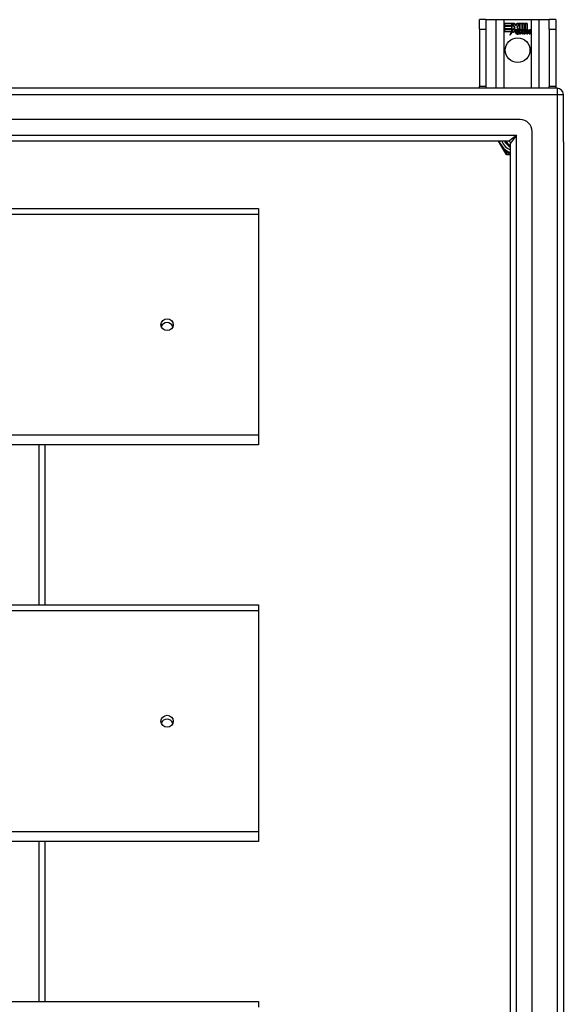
# Model space of a CAD drawing. Header units: inches. Extents: x 72 to 180, y 49 to 82.
# Tile 27 of 27: x 171 to 180, y 65 to 82. Entities that reach past the tile are written whole.
import ezdxf

# ---------------------------------------------------------------- set-up
doc = ezdxf.new("R2010")
doc.units = ezdxf.units.IN
doc.header["$MEASUREMENT"] = 0
doc.layers.add('Visible Edges(ANSI)', color=7, linetype='Continuous', lineweight=25)
doc.layers.add('Visible Tangent Edges(ANSI)', color=7, linetype='Continuous', lineweight=25)

msp = doc.modelspace()

# ---------------------------------------------------------------- linework, layer by layer
at = {"layer": 'Visible Edges(ANSI)'}
for p, q in [((178.811, 81.527), (178.706, 81.527)), ((178.706, 81.371), (178.706, 81.527)), ((178.811, 81.527), (178.811, 81.371)), ((178.811, 81.527), (178.975, 81.527)), ((178.975, 81.527), (179.11, 81.527)), ((179.11, 81.527), (179.552, 81.527)), ((179.552, 81.527), (179.687, 81.527)), ((179.687, 81.527), (179.851, 81.527)), ((179.851, 81.371), (179.851, 81.527)), ((179.956, 81.527), (179.851, 81.527)), ((179.956, 81.527), (179.956, 81.371)), ((178.706, 81.371), (178.706, 80.433)), ((178.811, 81.371), (178.811, 80.433)), ((179.115, 81.465), (179.282, 81.465)), ((179.115, 81.424), (179.115, 81.465)), ((179.115, 81.464), (179.115, 81.425)), ((179.281, 81.464), (179.115, 81.464)), ((179.115, 81.425), (179.237, 81.425)), ((179.238, 81.424), (179.115, 81.424)), ((179.115, 81.379), (179.115, 81.419)), ((179.115, 81.419), (179.238, 81.419)), ((179.115, 81.418), (179.115, 81.38)), ((179.237, 81.418), (179.115, 81.418)), ((179.115, 81.38), (179.237, 81.38)), ((179.238, 81.379), (179.115, 81.379)), ((179.237, 81.373), (179.115, 81.373)), ((179.115, 81.373), (179.115, 81.334)), ((179.115, 81.373), (179.238, 81.373)), ((179.115, 81.333), (179.115, 81.373)), ((179.237, 81.425), (179.237, 81.46)), ((179.237, 81.46), (179.242, 81.46)), ((179.237, 81.38), (179.237, 81.418)), ((179.237, 81.338), (179.237, 81.373)), ((179.238, 81.459), (179.238, 81.424)), ((179.241, 81.459), (179.238, 81.459)), ((179.238, 81.419), (179.238, 81.379)), ((179.238, 81.373), (179.238, 81.339)), ((179.239, 81.339), (179.257, 81.374)), ((179.257, 81.372), (179.239, 81.338)), ((179.284, 81.397), (179.241, 81.459)), ((179.242, 81.46), (179.285, 81.397)), ((179.257, 81.374), (179.259, 81.362)), ((179.259, 81.36), (179.257, 81.372)), ((179.285, 81.397), (179.259, 81.36)), ((179.259, 81.362), (179.284, 81.397)), ((179.262, 81.316), (179.301, 81.37)), ((179.301, 81.369), (179.262, 81.314)), ((179.304, 81.43), (179.281, 81.464)), ((179.282, 81.465), (179.304, 81.432)), ((179.301, 81.37), (179.31, 81.355)), ((179.31, 81.354), (179.301, 81.369)), ((179.304, 81.432), (179.321, 81.465)), ((179.322, 81.464), (179.304, 81.43)), ((179.321, 81.465), (179.405, 81.465)), ((179.321, 81.402), (179.364, 81.46)), ((179.346, 81.365), (179.321, 81.402)), ((179.404, 81.464), (179.322, 81.464)), ((179.364, 81.459), (179.322, 81.402)), ((179.322, 81.402), (179.347, 81.364)), ((179.364, 81.46), (179.368, 81.46)), ((179.367, 81.459), (179.364, 81.459)), ((179.367, 81.363), (179.367, 81.459)), ((179.395, 81.363), (179.367, 81.363)), ((179.368, 81.46), (179.368, 81.364)), ((179.368, 81.364), (179.396, 81.364)), ((179.389, 81.327), (179.372, 81.36)), ((179.372, 81.36), (179.392, 81.36)), ((179.373, 81.359), (179.39, 81.326)), ((179.392, 81.359), (179.373, 81.359)), ((179.392, 81.36), (179.402, 81.337)), ((179.402, 81.336), (179.392, 81.359)), ((179.405, 81.341), (179.395, 81.363)), ((179.396, 81.364), (179.404, 81.345)), ((179.404, 81.345), (179.404, 81.464)), ((179.405, 81.465), (179.405, 81.341)), ((179.405, 81.337), (179.421, 81.36)), ((179.422, 81.359), (179.405, 81.336)), ((179.41, 81.351), (179.41, 81.465)), ((179.41, 81.465), (179.447, 81.465)), ((179.419, 81.363), (179.41, 81.351)), ((179.411, 81.464), (179.411, 81.353)), ((179.446, 81.464), (179.411, 81.464)), ((179.411, 81.353), (179.419, 81.364)), ((179.411, 81.327), (179.44, 81.359)), ((179.442, 81.36), (179.412, 81.327)), ((179.419, 81.364), (179.446, 81.364)), ((179.447, 81.363), (179.419, 81.363)), ((179.421, 81.36), (179.442, 81.36)), ((179.44, 81.359), (179.422, 81.359)), ((179.437, 81.292), (179.449, 81.36)), ((179.45, 81.359), (179.438, 81.292)), ((179.446, 81.364), (179.446, 81.464)), ((179.447, 81.465), (179.447, 81.363)), ((179.449, 81.36), (179.463, 81.36)), ((179.462, 81.359), (179.45, 81.359)), ((179.452, 81.363), (179.452, 81.465)), ((179.452, 81.465), (179.49, 81.465)), ((179.468, 81.363), (179.452, 81.363)), ((179.453, 81.464), (179.453, 81.364)), ((179.489, 81.464), (179.453, 81.464)), ((179.453, 81.364), (179.469, 81.364)), ((179.461, 81.347), (179.462, 81.359)), ((179.466, 81.347), (179.461, 81.347)), ((179.463, 81.36), (179.462, 81.348)), ((179.462, 81.348), (179.466, 81.348)), ((179.467, 81.356), (179.468, 81.363)), ((179.469, 81.364), (179.468, 81.358)), ((179.489, 81.366), (179.489, 81.464)), ((179.49, 81.465), (179.49, 81.365)), ((179.851, 81.371), (179.851, 80.433)), ((179.956, 81.371), (179.956, 80.433)), ((179.115, 81.334), (179.237, 81.334)), ((179.236, 81.333), (179.115, 81.333)), ((179.205, 81.274), (179.236, 81.333)), ((179.26, 81.331), (179.205, 81.274)), ((179.237, 81.334), (179.208, 81.278)), ((179.208, 81.278), (179.26, 81.333)), ((179.239, 81.338), (179.237, 81.338)), ((179.238, 81.339), (179.239, 81.339)), ((179.26, 81.333), (179.262, 81.316)), ((179.262, 81.314), (179.26, 81.331)), ((179.314, 81.322), (179.36, 81.322)), ((179.36, 81.321), (179.314, 81.321)), ((179.347, 81.332), (179.315, 81.332)), ((179.316, 81.333), (179.346, 81.333)), ((179.351, 81.296), (179.351, 81.305)), ((179.352, 81.306), (179.352, 81.295)), ((179.359, 81.292), (179.389, 81.327)), ((179.379, 81.292), (179.359, 81.292)), ((179.39, 81.326), (179.36, 81.292)), ((179.36, 81.292), (179.379, 81.292)), ((179.379, 81.292), (179.395, 81.317)), ((179.396, 81.316), (179.379, 81.292)), ((179.395, 81.317), (179.399, 81.317)), ((179.399, 81.316), (179.396, 81.316)), ((179.399, 81.317), (179.409, 81.292)), ((179.408, 81.292), (179.399, 81.316)), ((179.402, 81.337), (179.405, 81.337)), ((179.405, 81.336), (179.402, 81.336)), ((179.428, 81.292), (179.408, 81.292)), ((179.409, 81.292), (179.427, 81.292)), ((179.427, 81.292), (179.411, 81.327)), ((179.412, 81.327), (179.428, 81.292)), ((179.454, 81.292), (179.437, 81.292)), ((179.438, 81.292), (179.453, 81.292)), ((179.453, 81.292), (179.458, 81.32)), ((179.458, 81.32), (179.454, 81.292)), ((179.479, 81.292), (179.487, 81.335)), ((179.496, 81.292), (179.479, 81.292)), ((179.488, 81.335), (179.48, 81.292)), ((179.48, 81.292), (179.495, 81.292)), ((179.495, 81.292), (179.5, 81.32)), ((179.501, 81.32), (179.496, 81.292)), ((179.521, 81.292), (179.529, 81.335)), ((179.538, 81.292), (179.521, 81.292)), ((179.53, 81.335), (179.522, 81.292)), ((179.522, 81.292), (179.537, 81.292)), ((179.537, 81.292), (179.545, 81.335)), ((179.546, 81.334), (179.538, 81.292)), ((179.982, 80.402), (126.18, 80.402)), ((178.706, 80.402), (178.706, 80.433)), ((178.811, 80.433), (178.811, 80.402)), ((179.851, 80.402), (179.851, 80.433)), ((179.956, 80.433), (179.956, 80.402)), ((180.081, 79.527), (180.081, 80.303)), ((179.372, 79.89), (126.789, 79.89)), ((179.569, 51.11), (179.569, 79.693)), ((179.184, 79.535), (126.978, 79.535)), ((179.014, 79.535), (179.115, 79.361)), ((179.215, 51.299), (179.215, 79.504)), ((180.081, 79.527), (180.081, 51.276)), ((179.115, 79.361), (179.133, 79.329)), ((179.15, 79.319), (179.187, 79.319)), ((179.187, 79.319), (179.215, 79.319)), ((126.947, 78.433), (175.081, 78.433)), ((175.081, 78.433), (175.081, 78.34)), ((175.081, 78.34), (175.081, 74.714)), ((175.081, 74.714), (175.081, 74.557)), ((175.081, 74.557), (126.947, 74.557)), ((171.581, 71.933), (171.581, 74.557)), ((126.947, 71.933), (175.081, 71.933)), ((175.081, 71.933), (175.081, 71.84)), ((175.081, 71.84), (175.081, 68.214)), ((175.081, 68.214), (175.081, 68.057)), ((175.081, 68.057), (126.947, 68.057)), ((171.581, 65.433), (171.581, 68.057)), ((126.947, 65.433), (175.081, 65.433)), ((175.081, 65.433), (175.081, 65.34))]:
    msp.add_line(p, q, dxfattribs=at)
msp.add_circle((179.331, 81.027), 0.203, dxfattribs=at)
for centre, radius, start, end in [((179.347, 81.315), 0.0498, 134.1684, 176.5646), ((179.347, 81.315), 0.049, 134.1684, 176.5646), ((179.338, 81.324), 0.042, 79.6582, 131.9139), ((179.338, 81.324), 0.0412, 77.079, 133.1785), ((179.338, 81.324), 0.0374, 80.4085, 134.1684), ((179.338, 81.324), 0.0366, 80.3604, 134.1684), ((179.337, 81.33), 0.0217, 109.3797, 175.226), ((179.337, 81.33), 0.021, 109.3797, 172.9975), ((179.335, 81.337), 0.0137, 51.1652, 109.3797), ((179.335, 81.337), 0.0144, 51.1652, 109.3797), ((179.336, 81.338), 0.0119, 331.4547, 51.1652), ((179.343, 81.342), 0.019, 23.8445, 85.0802), ((179.343, 81.342), 0.0183, 23.8445, 85.1757), ((179.336, 81.338), 0.0127, 329.421, 51.1652), ((179.328, 81.336), 0.0345, 336.9643, 23.8445), ((179.328, 81.336), 0.0353, 336.1555, 23.8445), ((179.491, 81.332), 0.03, 89.4776, 147.4114), ((179.491, 81.332), 0.0293, 89.4776, 148.2123), ((179.48, 81.332), 0.0165, 96.03, 147.5992), ((179.489, 81.335), 0.03, 88.7952, 136.5849), ((179.48, 81.332), 0.0157, 96.03, 147.5992), ((179.489, 81.335), 0.0307, 90.2222, 132.7339), ((179.479, 81.341), 0.00825, 23.5571, 96.03), ((179.479, 81.341), 0.0075, 23.5571, 96.03), ((179.472, 81.337), 0.0161, 350, 23.5571), ((179.491, 81.349), 0.0127, 16.9928, 89.4776), ((179.491, 81.349), 0.0119, 16.9928, 89.4776), ((179.469, 81.342), 0.0353, 357.7769, 16.9928), ((179.469, 81.342), 0.036, 3.6169, 16.9928), ((179.532, 81.331), 0.0299, 89.6788, 160.8136), ((179.532, 81.331), 0.0307, 89.6788, 153.9508), ((179.522, 81.332), 0.0165, 96.1027, 147.6301), ((179.522, 81.332), 0.0157, 96.1027, 147.6083), ((179.521, 81.341), 0.00825, 23.5487, 96.1027), ((179.521, 81.341), 0.0075, 23.5487, 96.1027), ((179.514, 81.337), 0.0161, 350.0076, 23.5487), ((179.533, 81.349), 0.0131, 18.4748, 89.6788), ((179.533, 81.349), 0.0124, 18.4748, 89.6788), ((179.511, 81.341), 0.0353, 349, 18.4748), ((179.511, 81.341), 0.036, 349, 18.4748), ((179.322, 81.317), 0.0247, 176.5646, 261.5605), ((179.322, 81.317), 0.0239, 176.5646, 261.5605), ((179.326, 81.318), 0.0127, 160.9907, 244.6784), ((179.326, 81.318), 0.012, 163.5261, 244.6784), ((179.329, 81.367), 0.0751, 261.5605, 286.9141), ((179.329, 81.367), 0.0759, 261.5605, 287.3343), ((179.337, 81.342), 0.0391, 244.6784, 290.9242), ((179.337, 81.342), 0.0384, 244.6784, 292.5609), ((179.516, 81.31), 0.0589, 147.5992, 170), ((179.516, 81.31), 0.0581, 147.5992, 170), ((179.472, 81.337), 0.0154, 350, 23.5571), ((179.558, 81.31), 0.0589, 148.5524, 170.8204), ((179.558, 81.31), 0.0581, 148.5584, 170.8257), ((179.514, 81.337), 0.0154, 349.9922, 23.5487), ((179.982, 80.303), 0.099, 0, 90), ((179.372, 79.693), 0.197, 0, 90), ((179.331, 79.652), 0.325, 200.9514, 249.0486), ((179.331, 79.652), 0.226, 210.8668, 239.1332), ((179.184, 79.504), 0.031, 0, 90), ((179.15, 79.339), 0.0197, 210, 270)]:
    msp.add_arc(centre, radius, start, end, dxfattribs=at)
for centre in [(173.581, 76.527), (173.581, 70.027)]:
    msp.add_ellipse(centre, major_axis=(-0.101, 0), ratio=0.966998, dxfattribs=at)
for centre in [(173.581, 76.464), (173.581, 69.964)]:
    msp.add_ellipse(centre, major_axis=(0.101, 0), ratio=0.966998, start_param=0.333879, end_param=2.807714, dxfattribs=at)
at = {"layer": 'Visible Tangent Edges(ANSI)'}
for p, q in [((178.975, 81.527), (178.975, 80.402)), ((179.11, 80.402), (179.11, 81.527)), ((179.552, 81.527), (179.552, 80.402)), ((179.687, 80.402), (179.687, 81.527)), ((178.706, 81.371), (178.811, 81.371)), ((179.851, 81.371), (179.956, 81.371)), ((178.811, 80.433), (178.706, 80.433)), ((179.956, 80.433), (179.851, 80.433)), ((179.982, 80.402), (179.982, 80.303)), ((126.18, 80.303), (179.982, 80.303)), ((179.982, 80.303), (179.982, 50.501)), ((179.982, 80.303), (180.081, 80.303)), ((126.848, 79.634), (179.314, 79.634)), ((179.184, 79.535), (179.314, 79.634)), ((179.314, 79.634), (179.215, 79.504)), ((179.314, 51.169), (179.314, 79.634)), ((179.115, 79.361), (179.132, 79.37)), ((179.15, 79.339), (179.132, 79.37)), ((179.15, 79.339), (179.133, 79.329)), ((179.15, 79.319), (179.15, 79.339)), ((179.187, 79.339), (179.15, 79.339)), ((179.187, 79.319), (179.187, 79.339)), ((126.947, 78.34), (175.081, 78.34)), ((175.081, 74.714), (126.947, 74.714)), ((171.482, 71.933), (171.482, 74.557)), ((126.947, 71.84), (175.081, 71.84)), ((175.081, 68.214), (126.947, 68.214)), ((171.482, 65.433), (171.482, 68.057))]:
    msp.add_line(p, q, dxfattribs=at)
at = {"layer": 'Visible Tangent Edges(ANSI)', "flags": 128}
for points in [[(179.132, 79.37), (179.127, 79.376), (179.121, 79.382), (179.116, 79.388), (179.111, 79.394), (179.106, 79.4), (179.101, 79.407), (179.096, 79.413), (179.091, 79.419), (179.086, 79.426), (179.081, 79.433), (179.076, 79.44), (179.072, 79.446), (179.067, 79.453), (179.062, 79.461), (179.058, 79.468), (179.053, 79.475), (179.049, 79.482), (179.044, 79.49), (179.04, 79.497), (179.036, 79.505), (179.032, 79.513), (179.028, 79.52), (179.025, 79.528), (179.021, 79.535)], [(179.215, 79.333), (179.213, 79.333), (179.212, 79.334), (179.211, 79.334), (179.21, 79.334), (179.209, 79.334), (179.208, 79.334), (179.206, 79.335), (179.205, 79.335), (179.204, 79.335), (179.203, 79.335), (179.202, 79.336), (179.201, 79.336), (179.199, 79.336), (179.198, 79.336), (179.197, 79.336), (179.196, 79.337), (179.195, 79.337), (179.194, 79.337), (179.193, 79.337), (179.191, 79.338), (179.19, 79.338), (179.189, 79.338), (179.188, 79.338), (179.187, 79.339)]]:
    msp.add_lwpolyline(points, dxfattribs=at)
at = {"layer": 'Visible Tangent Edges(ANSI)'}
for radius, start, end in [(0.285, 204.01, 245.99), (0.246, 208.1642, 241.8358), (0.344, 234.6913, 245.3087)]:
    msp.add_arc((179.331, 79.652), radius, start, end, dxfattribs=at)

doc.saveas('drawing.dxf')
